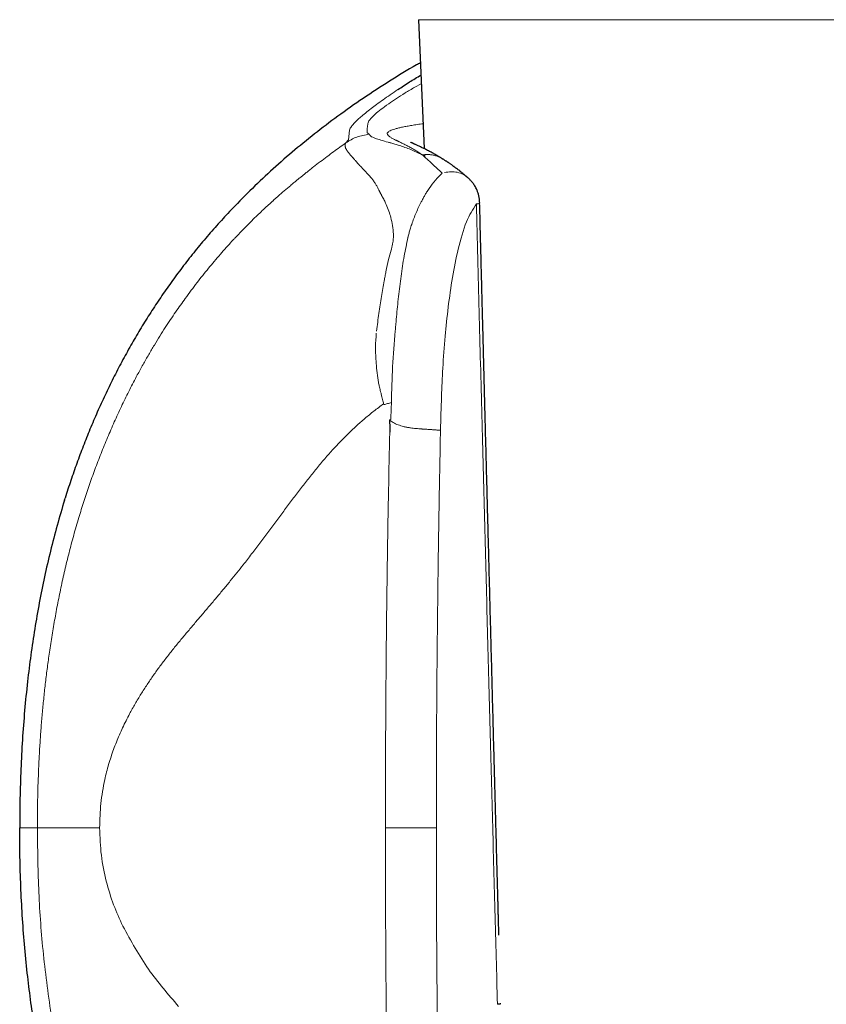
# Model space of a CAD drawing. Header units: millimetres. Extents: x 8 to 811, y 12 to 917.
# Tile 51 of 68: x 449 to 472, y 622 to 650. Entities that reach past the tile are written whole.
import ezdxf

# ---------------------------------------------------------------- set-up
doc = ezdxf.new("R2010")
doc.units = ezdxf.units.MM

msp = doc.modelspace()

# ---------------------------------------------------------------- linework, layer by layer
at = {"color": 7, "linetype": 'Continuous', "lineweight": 30}
for p, q in [((460.108, 649.975), (460.267, 646.299)), ((458.034, 646.46), (458.108, 646.555)), ((460.275, 646.128), (460.277, 646.073)), ((460.784, 646.012), (460.792, 646.007)), ((454.719, 644.504), (454.736, 644.522)), ((450.014, 636.277), (450.033, 636.339))]:
    msp.add_line(p, q, dxfattribs=at)
at = {"color": 252, "linetype": 'Continuous', "lineweight": 0}
for p, q in [((483.363, 649.975), (460.108, 649.975)), ((460.187, 648.15), (460.004, 648.051)), ((458.108, 646.555), (458.136, 646.826)), ((460.213, 646.121), (460.243, 646.105)), ((460.243, 646.105), (460.283, 646.068)), ((460.283, 646.068), (460.382, 645.975)), ((459.163, 626.938), (460.616, 626.938))]:
    msp.add_line(p, q, dxfattribs=at)
at = {"color": 7, "linetype": 'Continuous', "lineweight": 30}
for points, knots in [([(460.161, 648.745), (460.124, 648.725), (459.825, 648.56), (459.279, 648.224), (458.529, 647.738), (457.817, 647.236), (457.141, 646.722), (456.502, 646.2), (455.887, 645.659), (455.296, 645.103), (454.922, 644.715), (454.736, 644.522)], [0, 0, 0, 0, 0.018393, 0.148683, 0.278251, 0.406995, 0.527541, 0.647187, 0.765858, 0.883484, 1, 1, 1, 1]), ([(459.521, 647.984), (459.628, 648.055), (459.829, 648.187), (460.066, 648.331), (460.177, 648.398)], [0, 0, 0, 0, 0.533433, 1, 1, 1, 1]), ([(460.784, 646.013), (460.772, 646.02), (460.749, 646.035), (460.716, 646.054), (460.687, 646.071), (460.664, 646.085), (460.645, 646.096), (460.628, 646.106), (460.613, 646.115), (460.597, 646.124), (460.573, 646.138), (460.538, 646.157), (460.494, 646.182), (460.445, 646.208), (460.392, 646.236), (460.338, 646.264), (460.286, 646.29), (460.237, 646.314), (460.19, 646.337), (460.145, 646.358), (460.1, 646.379), (460.058, 646.399), (460.024, 646.414), (459.998, 646.426), (459.978, 646.436), (459.959, 646.444), (459.941, 646.453), (459.923, 646.461), (459.907, 646.469), (459.895, 646.474), (459.888, 646.478), (459.885, 646.479), (459.885, 646.479), (459.885, 646.479)], [0, 0, 0, 0, 0.026103, 0.051346, 0.072751, 0.090349, 0.104163, 0.115931, 0.126997, 0.138656, 0.150907, 0.18244, 0.217255, 0.255306, 0.299067, 0.344814, 0.391899, 0.436328, 0.477403, 0.524653, 0.571896, 0.620132, 0.667876, 0.696554, 0.724275, 0.754055, 0.787483, 0.824543, 0.866223, 0.906977, 0.946825, 0.984535, 1, 1, 1, 1]), ([(461.504, 645.481), (461.491, 645.492), (461.467, 645.513), (461.434, 645.54), (461.407, 645.563), (461.386, 645.58), (461.371, 645.593), (461.356, 645.605), (461.338, 645.619), (461.313, 645.64), (461.278, 645.667), (461.238, 645.699), (461.195, 645.731), (461.156, 645.76), (461.125, 645.784), (461.099, 645.802), (461.077, 645.818), (461.053, 645.835), (461.026, 645.854), (460.999, 645.873), (460.977, 645.888), (460.96, 645.9), (460.946, 645.909), (460.931, 645.919), (460.912, 645.931), (460.889, 645.947), (460.861, 645.965), (460.829, 645.986), (460.805, 646.001), (460.793, 646.008)], [0, 0, 0, 0, 0.052636, 0.097175, 0.133647, 0.162065, 0.182441, 0.196049, 0.221875, 0.256231, 0.299108, 0.362797, 0.421459, 0.474787, 0.521077, 0.55284, 0.580443, 0.613982, 0.654173, 0.694195, 0.730833, 0.750842, 0.769682, 0.790536, 0.818316, 0.853097, 0.894919, 0.94385, 1, 1, 1, 1]), ([(461.852, 644.749), (461.852, 644.75), (461.851, 644.767), (461.849, 644.799), (461.844, 644.86), (461.832, 644.937), (461.813, 645.011), (461.794, 645.068), (461.778, 645.111), (461.757, 645.158), (461.73, 645.209), (461.7, 645.258), (461.67, 645.302), (461.641, 645.34), (461.604, 645.384), (461.57, 645.42), (461.538, 645.451), (461.522, 645.466), (461.509, 645.476), (461.505, 645.48)], [0, 0, 0, 0, 0.004391, 0.061903, 0.114638, 0.225428, 0.338513, 0.391688, 0.441766, 0.501574, 0.575894, 0.647953, 0.710376, 0.766594, 0.818719, 0.918215, 0.9428, 0.978501, 1, 1, 1, 1]), ([(454.719, 644.504), (454.595, 644.371), (454.349, 644.106), (453.995, 643.697), (453.654, 643.282), (453.327, 642.86), (453.015, 642.435), (452.718, 642.007), (452.435, 641.575), (452.163, 641.139), (451.992, 640.843), (451.907, 640.695)], [0, 0, 0, 0, 0.11475, 0.228687, 0.341818, 0.454218, 0.565964, 0.67515, 0.783842, 0.892106, 1, 1, 1, 1]), ([(462.4, 623.881), (462.399, 623.91), (462.397, 623.971), (462.395, 624.06), (462.393, 624.143), (462.391, 624.212), (462.389, 624.267), (462.388, 624.308), (462.387, 624.338), (462.387, 624.364), (462.386, 624.391), (462.385, 624.421), (462.384, 624.453), (462.383, 624.5), (462.381, 624.564), (462.379, 624.646), (462.377, 624.741), (462.374, 624.848), (462.37, 624.969), (462.367, 625.1), (462.363, 625.243), (462.354, 625.571), (462.341, 626.075), (462.323, 626.725), (462.307, 627.34), (462.291, 627.92), (462.276, 628.491), (462.259, 629.134), (462.24, 629.849), (462.219, 630.633), (462.199, 631.408), (462.178, 632.179), (462.158, 632.959), (462.137, 633.75), (462.116, 634.55), (462.095, 635.35), (462.074, 636.151), (462.053, 636.948), (462.032, 637.739), (462.017, 638.326), (462.007, 638.712), (462.002, 638.901), (461.997, 639.09), (461.993, 639.277), (461.988, 639.464), (461.983, 639.653), (461.978, 639.843), (461.973, 640.04), (461.967, 640.245), (461.962, 640.462), (461.956, 640.693), (461.95, 640.936), (461.943, 641.193), (461.936, 641.462), (461.929, 641.744), (461.921, 642.04), (461.913, 642.348), (461.905, 642.669), (461.896, 642.996), (461.888, 643.33), (461.879, 643.668), (461.87, 644.018), (461.861, 644.38), (461.855, 644.624), (461.851, 644.749)], [0, 0, 0, 0, 0.004188, 0.008789, 0.012753, 0.016079, 0.018769, 0.02061, 0.021957, 0.023104, 0.02439, 0.025814, 0.027377, 0.029078, 0.032558, 0.036504, 0.040917, 0.046162, 0.051942, 0.058258, 0.06511, 0.072456, 0.105355, 0.137629, 0.165916, 0.193704, 0.221032, 0.24806, 0.286186, 0.323738, 0.36076, 0.397675, 0.43459, 0.472944, 0.511297, 0.54965, 0.588003, 0.626352, 0.664313, 0.701645, 0.710747, 0.719811, 0.728837, 0.737824, 0.746774, 0.755686, 0.764993, 0.774173, 0.783975, 0.794397, 0.805441, 0.817106, 0.829391, 0.842298, 0.855826, 0.869975, 0.884745, 0.900136, 0.916148, 0.931814, 0.948033, 0.964803, 0.982125, 1, 1, 1, 1]), ([(451.907, 640.695), (451.82, 640.539), (451.646, 640.228), (451.401, 639.753), (451.168, 639.274), (450.947, 638.79), (450.739, 638.304), (450.545, 637.817), (450.363, 637.328), (450.191, 636.836), (450.085, 636.505), (450.033, 636.339)], [0, 0, 0, 0, 0.112672, 0.22506, 0.33722, 0.449204, 0.56106, 0.670833, 0.78056, 0.890273, 1, 1, 1, 1]), ([(459.276, 638.569), (459.277, 638.554), (459.28, 638.525), (459.283, 638.483), (459.286, 638.444), (459.288, 638.408), (459.29, 638.376), (459.292, 638.347), (459.293, 638.321), (459.293, 638.291), (459.293, 638.255), (459.289, 638.227), (459.287, 638.213)], [0, 0, 0, 0, 0.1275643, 0.2459276, 0.355095, 0.4550729, 0.5458707, 0.6274996, 0.6999752, 0.7633207, 0.8851059, 1, 1, 1, 1]), ([(450.014, 636.278), (449.942, 636.038), (449.798, 635.557), (449.61, 634.828), (449.44, 634.094), (449.291, 633.354), (449.161, 632.61), (449.05, 631.862), (448.954, 631.085), (448.873, 630.279), (448.81, 629.446), (448.767, 628.611), (448.74, 627.775), (448.737, 627.217), (448.736, 626.938)], [0, 0, 0, 0, 0.079455, 0.158984, 0.238608, 0.318341, 0.398193, 0.478163, 0.558248, 0.646458, 0.734772, 0.823159, 0.911582, 1, 1, 1, 1]), ([(450.014, 617.599), (449.941, 617.843), (449.794, 618.331), (449.603, 619.07), (449.432, 619.81), (449.282, 620.552), (449.153, 621.297), (449.042, 622.043), (448.947, 622.817), (448.869, 623.617), (448.807, 624.445), (448.766, 625.274), (448.74, 626.106), (448.737, 626.661), (448.736, 626.938)], [0, 0, 0, 0, 0.080949, 0.161507, 0.241757, 0.321771, 0.401616, 0.481352, 0.56103, 0.648666, 0.736342, 0.8241, 0.911977, 1, 1, 1, 1]), ([(462.452, 621.922), (462.452, 621.922), (462.451, 621.921), (462.443, 621.918), (462.426, 621.914), (462.399, 621.91), (462.373, 621.907), (462.359, 621.906)], [0, 0, 0, 0, 0.068694, 0.283817, 0.511674, 0.750948, 1, 1, 1, 1])]:
    msp.add_open_spline(points, degree=3, knots=knots, dxfattribs=at)
at = {"color": 252, "linetype": 'Continuous', "lineweight": 0}
for points, knots in [([(458.358, 647.11), (458.39, 647.14), (458.453, 647.198), (458.587, 647.309), (458.784, 647.465), (459.069, 647.678), (459.373, 647.884), (459.521, 647.984)], [0, 0, 0, 0, 0.171883, 0.337058, 0.496428, 0.753798, 1, 1, 1, 1]), ([(460.004, 648.051), (459.908, 647.995), (459.712, 647.88), (459.464, 647.722), (459.228, 647.56), (459.016, 647.405), (458.925, 647.327), (458.876, 647.285)], [0, 0, 0, 0, 0.155294, 0.319376, 0.496351, 0.733224, 1, 1, 1, 1]), ([(458.876, 647.285), (458.814, 647.225), (458.689, 647.103), (458.672, 647.045), (458.663, 647.016)], [0, 0, 0, 0, 0.4967772, 1, 1, 1, 1]), ([(458.136, 646.826), (458.143, 646.843), (458.155, 646.874), (458.192, 646.933), (458.25, 647.005), (458.323, 647.076), (458.358, 647.11)], [0, 0, 0, 0, 0.277881, 0.499061, 0.761289, 1, 1, 1, 1]), ([(458.663, 647.016), (458.656, 646.972), (458.643, 646.884), (458.642, 646.795), (458.642, 646.75)], [0, 0, 0, 0, 0.49932, 1, 1, 1, 1]), ([(459.254, 646.784), (459.267, 646.792), (459.294, 646.809), (459.354, 646.834), (459.428, 646.859), (459.519, 646.883), (459.624, 646.907), (459.745, 646.932), (459.881, 646.956), (460.032, 646.98), (460.151, 646.998), (460.224, 647.008), (460.237, 647.01)], [0, 0, 0, 0, 0.109027, 0.217931, 0.326722, 0.435408, 0.543991, 0.652476, 0.760862, 0.869151, 0.977343, 1, 1, 1, 1]), ([(458.642, 646.75), (458.653, 646.743), (458.676, 646.73), (458.697, 646.715), (458.708, 646.708)], [0, 0, 0, 0, 0.499793, 1, 1, 1, 1]), ([(460.213, 646.121), (460.206, 646.126), (460.191, 646.137), (460.164, 646.157), (460.13, 646.181), (460.087, 646.209), (460.039, 646.239), (459.992, 646.268), (459.945, 646.295), (459.898, 646.321), (459.85, 646.348), (459.801, 646.373), (459.734, 646.408), (459.652, 646.449), (459.585, 646.481), (459.544, 646.501), (459.524, 646.51), (459.505, 646.52), (459.486, 646.529), (459.469, 646.537), (459.44, 646.551), (459.403, 646.57), (459.36, 646.592), (459.324, 646.613), (459.292, 646.633), (459.266, 646.652), (459.245, 646.671), (459.225, 646.694), (459.213, 646.722), (459.22, 646.753), (459.243, 646.773), (459.254, 646.783)], [0, 0, 0, 0, 0.00942, 0.0225754, 0.0395518, 0.0604659, 0.0854712, 0.1106805, 0.1310978, 0.1581659, 0.1840147, 0.2085804, 0.2392929, 0.2998517, 0.358531, 0.3735508, 0.3884142, 0.403115, 0.4176468, 0.4320033, 0.4461779, 0.4893127, 0.5323919, 0.5753144, 0.6179342, 0.6601167, 0.7017403, 0.7468193, 0.8317789, 0.9163073, 1, 1, 1, 1]), ([(453.457, 642.03), (453.513, 642.107), (453.624, 642.259), (453.791, 642.477), (453.955, 642.686), (454.118, 642.889), (454.286, 643.09), (454.455, 643.287), (454.582, 643.43), (454.662, 643.52), (454.699, 643.56), (454.735, 643.6), (454.77, 643.638), (454.806, 643.677), (454.84, 643.714), (454.911, 643.79), (455.019, 643.904), (455.166, 644.056), (455.319, 644.209), (455.47, 644.357), (455.619, 644.499), (455.76, 644.632), (455.859, 644.723), (455.915, 644.773), (455.933, 644.789), (455.951, 644.806), (455.969, 644.822), (455.986, 644.838), (456.023, 644.871), (456.08, 644.922), (456.16, 644.992), (456.245, 645.066), (456.336, 645.144), (456.43, 645.223), (456.522, 645.301), (456.608, 645.373), (456.689, 645.439), (456.767, 645.502), (456.847, 645.567), (456.931, 645.634), (457.02, 645.704), (457.146, 645.804), (457.306, 645.927), (457.497, 646.071), (457.681, 646.207), (457.859, 646.336), (457.977, 646.42), (458.034, 646.46)], [0, 0, 0, 0, 0.038785, 0.076222, 0.112315, 0.148038, 0.183735, 0.221488, 0.25767, 0.265579, 0.273409, 0.281161, 0.288836, 0.296433, 0.303953, 0.311395, 0.3422, 0.37432, 0.407789, 0.442634, 0.474457, 0.507381, 0.537276, 0.541255, 0.545249, 0.549258, 0.553283, 0.557322, 0.561376, 0.578133, 0.596157, 0.615451, 0.636019, 0.657863, 0.679241, 0.698586, 0.716329, 0.733601, 0.751081, 0.769466, 0.789326, 0.809762, 0.852012, 0.892159, 0.930204, 0.96615, 1, 1, 1, 1]), ([(458.034, 646.46), (458.03, 646.455), (458.024, 646.443), (458.017, 646.425), (458.013, 646.405), (458.013, 646.383), (458.015, 646.361), (458.021, 646.338), (458.03, 646.313), (458.043, 646.286), (458.054, 646.266), (458.06, 646.255)], [0, 0, 0, 0, 0.09427, 0.197263, 0.309003, 0.429515, 0.532262, 0.64066, 0.754732, 0.874502, 1, 1, 1, 1]), ([(458.708, 646.708), (458.584, 646.69), (458.341, 646.657), (458.134, 646.525), (458.034, 646.46)], [0, 0, 0, 0, 0.511996, 1, 1, 1, 1]), ([(458.708, 646.708), (458.712, 646.689), (458.72, 646.653), (458.825, 646.612), (458.878, 646.592)], [0, 0, 0, 0, 0.497365, 1, 1, 1, 1]), ([(458.878, 646.592), (458.926, 646.576), (459.025, 646.544), (459.169, 646.503), (459.243, 646.482)], [0, 0, 0, 0, 0.48872, 1, 1, 1, 1]), ([(459.243, 646.482), (459.255, 646.478), (459.278, 646.472), (459.304, 646.465), (459.316, 646.462)], [0, 0, 0, 0, 0.54299, 1, 1, 1, 1]), ([(459.316, 646.462), (459.356, 646.451), (459.435, 646.43), (459.518, 646.404), (459.559, 646.391)], [0, 0, 0, 0, 0.507632, 1, 1, 1, 1]), ([(458.067, 646.245), (458.066, 646.247), (458.063, 646.25), (458.061, 646.254), (458.06, 646.255)], [0, 0, 0, 0, 0.500054, 1, 1, 1, 1]), ([(458.067, 646.245), (458.071, 646.239), (458.084, 646.22), (458.13, 646.158), (458.191, 646.092), (458.238, 646.04)], [0, 0, 0, 0, 0.11099, 0.314256, 1, 1, 1, 1]), ([(459.559, 646.391), (459.666, 646.355), (459.874, 646.285), (460.102, 646.175), (460.213, 646.121)], [0, 0, 0, 0, 0.512963, 1, 1, 1, 1]), ([(458.263, 646.013), (458.259, 646.018), (458.25, 646.027), (458.242, 646.036), (458.238, 646.04)], [0, 0, 0, 0, 0.500171, 1, 1, 1, 1]), ([(458.308, 645.959), (458.3, 645.968), (458.285, 645.986), (458.27, 646.004), (458.263, 646.013)], [0, 0, 0, 0, 0.500325, 1, 1, 1, 1]), ([(458.5, 645.747), (458.499, 645.748), (458.496, 645.752), (458.485, 645.763), (458.449, 645.8), (458.384, 645.869), (458.335, 645.926), (458.308, 645.959)], [0, 0, 0, 0, 0.014914, 0.044162, 0.145595, 0.519391, 1, 1, 1, 1]), ([(460.213, 646.121), (460.245, 646.125), (460.309, 646.134), (460.405, 646.132), (460.5, 646.121), (460.592, 646.1), (460.68, 646.068), (460.744, 646.038), (460.777, 646.017), (460.784, 646.012)], [0, 0, 0, 0, 0.159601, 0.319299, 0.479165, 0.639141, 0.799104, 0.958921, 1, 1, 1, 1]), ([(460.382, 645.975), (460.442, 645.919), (460.541, 645.827), (460.681, 645.696), (460.752, 645.624), (460.778, 645.599)], [0, 0, 0, 0, 0.496664, 0.820633, 1, 1, 1, 1]), ([(458.785, 645.434), (458.736, 645.492), (458.636, 645.608), (458.545, 645.701), (458.5, 645.747)], [0, 0, 0, 0, 0.498425, 1, 1, 1, 1]), ([(460.778, 645.599), (460.715, 645.537), (460.586, 645.411), (460.472, 645.246), (460.415, 645.162)], [0, 0, 0, 0, 0.493293, 1, 1, 1, 1]), ([(460.852, 645.619), (460.912, 645.629), (461.037, 645.65), (461.219, 645.63), (461.382, 645.575), (461.465, 645.507), (461.502, 645.477)], [0, 0, 0, 0, 0.24592, 0.509007, 0.784399, 1, 1, 1, 1]), ([(458.979, 645.116), (458.966, 645.144), (458.939, 645.201), (458.892, 645.281), (458.841, 645.36), (458.804, 645.409), (458.785, 645.434)], [0, 0, 0, 0, 0.228397, 0.471102, 0.728271, 1, 1, 1, 1]), ([(458.984, 645.105), (458.984, 645.107), (458.982, 645.11), (458.98, 645.114), (458.979, 645.116)], [0, 0, 0, 0, 0.500029, 1, 1, 1, 1]), ([(459.188, 644.702), (459.182, 644.718), (459.167, 644.751), (459.142, 644.802), (459.113, 644.859), (459.092, 644.898), (459.08, 644.921), (459.078, 644.925), (459.075, 644.93), (459.072, 644.936), (459.068, 644.943), (459.061, 644.957), (459.048, 644.981), (459.033, 645.008), (459.022, 645.031), (459.014, 645.046), (459.007, 645.06), (459, 645.073), (458.994, 645.085), (458.989, 645.095), (458.986, 645.102), (458.984, 645.105)], [0, 0, 0, 0, 0.104437, 0.225132, 0.362071, 0.515214, 0.523372, 0.533836, 0.546605, 0.56168, 0.57906, 0.598742, 0.671596, 0.76513, 0.807593, 0.847081, 0.883596, 0.917144, 0.947725, 0.975343, 1, 1, 1, 1]), ([(460.415, 645.162), (460.387, 645.127), (460.339, 645.064), (460.303, 644.995), (460.288, 644.966)], [0, 0, 0, 0, 0.567145, 1, 1, 1, 1]), ([(460.186, 644.779), (460.136, 644.678), (460.033, 644.475), (459.953, 644.251), (459.913, 644.139)], [0, 0, 0, 0, 0.4954056, 1, 1, 1, 1]), ([(460.288, 644.966), (460.27, 644.936), (460.236, 644.875), (460.203, 644.811), (460.186, 644.779)], [0, 0, 0, 0, 0.494623, 1, 1, 1, 1]), ([(459.319, 644.333), (459.3, 644.395), (459.262, 644.527), (459.214, 644.642), (459.188, 644.702)], [0, 0, 0, 0, 0.471449, 1, 1, 1, 1]), ([(461.238, 643.438), (461.31, 643.713), (461.445, 644.229), (461.658, 644.566), (461.758, 644.723)], [0, 0, 0, 0, 0.532246, 1, 1, 1, 1]), ([(461.758, 644.723), (461.787, 644.728), (461.841, 644.737), (461.846, 644.745), (461.848, 644.749)], [0, 0, 0, 0, 0.53103, 1, 1, 1, 1]), ([(461.758, 644.723), (461.771, 644.212), (461.797, 643.194), (461.836, 641.674), (461.875, 640.168), (461.914, 638.675), (461.952, 637.205), (461.99, 635.758), (462.028, 634.332), (462.065, 632.919), (462.102, 631.511), (462.139, 630.106), (462.176, 628.706), (462.213, 627.319), (462.25, 625.946), (462.287, 624.587), (462.323, 623.242), (462.347, 622.35), (462.359, 621.906)], [0, 0, 0, 0, 0.067208, 0.133815, 0.199821, 0.265227, 0.330032, 0.393095, 0.455579, 0.517484, 0.578809, 0.640789, 0.702165, 0.762939, 0.823109, 0.882676, 0.941639, 1, 1, 1, 1]), ([(459.39, 643.861), (459.384, 643.944), (459.372, 644.113), (459.337, 644.259), (459.319, 644.333)], [0, 0, 0, 0, 0.4897288, 1, 1, 1, 1]), ([(459.913, 644.139), (459.898, 644.093), (459.871, 644.01), (459.848, 643.926), (459.838, 643.888)], [0, 0, 0, 0, 0.55494, 1, 1, 1, 1]), ([(459.369, 643.587), (459.377, 643.636), (459.392, 643.731), (459.391, 643.819), (459.39, 643.861)], [0, 0, 0, 0, 0.515431, 1, 1, 1, 1]), ([(459.793, 643.702), (459.756, 643.524), (459.679, 643.161), (459.626, 642.783), (459.599, 642.59)], [0, 0, 0, 0, 0.490004, 1, 1, 1, 1]), ([(459.806, 643.766), (459.803, 643.751), (459.8, 643.733), (459.796, 643.712), (459.794, 643.705), (459.793, 643.702)], [0, 0, 0, 0, 0.6750631, 0.8815703, 1, 1, 1, 1]), ([(459.808, 643.777), (459.807, 643.775), (459.807, 643.771), (459.806, 643.767), (459.806, 643.766)], [0, 0, 0, 0, 0.499981, 1, 1, 1, 1]), ([(459.838, 643.888), (459.833, 643.87), (459.822, 643.833), (459.813, 643.796), (459.808, 643.777)], [0, 0, 0, 0, 0.489785, 1, 1, 1, 1]), ([(459.328, 643.407), (459.303, 643.317), (459.245, 643.113), (459.203, 642.907), (459.179, 642.791)], [0, 0, 0, 0, 0.4407325, 1, 1, 1, 1]), ([(459.369, 643.587), (459.364, 643.557), (459.353, 643.497), (459.336, 643.436), (459.328, 643.407)], [0, 0, 0, 0, 0.509938, 1, 1, 1, 1]), ([(460.953, 641.776), (460.991, 642.063), (461.066, 642.636), (461.181, 643.171), (461.238, 643.438)], [0, 0, 0, 0, 0.499728, 1, 1, 1, 1]), ([(459.179, 642.791), (459.171, 642.748), (459.154, 642.661), (459.138, 642.574), (459.131, 642.53)], [0, 0, 0, 0, 0.500581, 1, 1, 1, 1]), ([(459.131, 642.53), (459.118, 642.457), (459.091, 642.308), (459.052, 642.08), (459.015, 641.844), (458.978, 641.601), (458.943, 641.352), (458.921, 641.182), (458.91, 641.096)], [0, 0, 0, 0, 0.1565436, 0.3171579, 0.4818231, 0.6505246, 0.823252, 1, 1, 1, 1]), ([(459.599, 642.59), (459.574, 642.396), (459.525, 642.016), (459.491, 641.628), (459.474, 641.437)], [0, 0, 0, 0, 0.509358, 1, 1, 1, 1]), ([(452.09, 639.847), (452.144, 639.946), (452.25, 640.142), (452.413, 640.426), (452.573, 640.697), (452.73, 640.953), (452.884, 641.195), (453.034, 641.423), (453.178, 641.637), (453.318, 641.838), (453.411, 641.967), (453.457, 642.03)], [0, 0, 0, 0, 0.13092, 0.257061, 0.37843, 0.49503, 0.606864, 0.712059, 0.812649, 0.908632, 1, 1, 1, 1]), ([(460.734, 638.267), (460.743, 638.587), (460.758, 639.179), (460.799, 640.075), (460.857, 640.929), (460.922, 641.502), (460.953, 641.776)], [0, 0, 0, 0, 0.2712572, 0.5002719, 0.760144, 1, 1, 1, 1]), ([(459.474, 641.437), (459.469, 641.381), (459.459, 641.269), (459.45, 641.157), (459.445, 641.101)], [0, 0, 0, 0, 0.504044, 1, 1, 1, 1]), ([(458.899, 640.179), (458.89, 640.334), (458.874, 640.62), (458.894, 640.907), (458.903, 641.039)], [0, 0, 0, 0, 0.541902, 1, 1, 1, 1]), ([(459.445, 641.101), (459.417, 640.762), (459.359, 640.087), (459.344, 639.402), (459.336, 639.06)], [0, 0, 0, 0, 0.500956, 1, 1, 1, 1]), ([(458.967, 639.632), (458.952, 639.722), (458.923, 639.904), (458.907, 640.087), (458.899, 640.179)], [0, 0, 0, 0, 0.498639, 1, 1, 1, 1]), ([(449.576, 631.885), (449.6, 632.047), (449.648, 632.372), (449.731, 632.859), (449.822, 633.35), (449.923, 633.844), (450.035, 634.34), (450.157, 634.839), (450.292, 635.341), (450.434, 635.827), (450.582, 636.297), (450.736, 636.752), (450.9, 637.208), (451.077, 637.665), (451.263, 638.117), (451.457, 638.563), (451.66, 639), (451.869, 639.429), (452.016, 639.708), (452.089, 639.847)], [0, 0, 0, 0, 0.057896, 0.116402, 0.175531, 0.235296, 0.295715, 0.356806, 0.418594, 0.481104, 0.53775, 0.595024, 0.65295, 0.711499, 0.770426, 0.828385, 0.886148, 0.943443, 1, 1, 1, 1]), ([(459.11, 639.023), (459.107, 639.041), (459.099, 639.082), (459.083, 639.15), (459.062, 639.232), (459.04, 639.318), (459.019, 639.399), (459.002, 639.468), (458.988, 639.53), (458.976, 639.583), (458.97, 639.617), (458.967, 639.632)], [0, 0, 0, 0, 0.08649, 0.197365, 0.332841, 0.493126, 0.62121, 0.735994, 0.837416, 0.925428, 1, 1, 1, 1]), ([(459.11, 639.023), (459.019, 638.956), (458.837, 638.821), (458.577, 638.608), (458.328, 638.389), (458.092, 638.165), (457.866, 637.936), (457.636, 637.69), (457.403, 637.425), (457.167, 637.141), (456.938, 636.854), (456.711, 636.562), (456.487, 636.265), (456.262, 635.963), (456.038, 635.66), (455.812, 635.355), (455.582, 635.048), (455.348, 634.741), (455.129, 634.459), (454.925, 634.203), (454.737, 633.971), (454.545, 633.737), (454.348, 633.5), (454.145, 633.261), (453.942, 633.022), (453.739, 632.783), (453.536, 632.544), (453.331, 632.3), (453.126, 632.05), (452.927, 631.797), (452.733, 631.542), (452.548, 631.286), (452.368, 631.022), (452.193, 630.751), (452.027, 630.473), (451.885, 630.219), (451.767, 629.99), (451.671, 629.791), (451.579, 629.588), (451.493, 629.381), (451.413, 629.173), (451.339, 628.962), (451.272, 628.749), (451.212, 628.533), (451.178, 628.384), (451.161, 628.31)], [0, 0, 0, 0, 0.023808, 0.047181, 0.070146, 0.092722, 0.114954, 0.136913, 0.162536, 0.187976, 0.213328, 0.238676, 0.264626, 0.290748, 0.317129, 0.343859, 0.371032, 0.398759, 0.42718, 0.448814, 0.470979, 0.493748, 0.517198, 0.541388, 0.566353, 0.59063, 0.615644, 0.641347, 0.667649, 0.694455, 0.720219, 0.746249, 0.772438, 0.798682, 0.824883, 0.850949, 0.86835, 0.885631, 0.902775, 0.919759, 0.936544, 0.9528, 0.968801, 0.984535, 1, 1, 1, 1]), ([(459.118, 639.002), (459.117, 639.005), (459.114, 639.013), (459.112, 639.02), (459.11, 639.023)], [0, 0, 0, 0, 0.5004143, 1, 1, 1, 1]), ([(459.118, 639.002), (459.154, 639.011), (459.226, 639.031), (459.3, 639.049), (459.337, 639.059)], [0, 0, 0, 0, 0.498994, 1, 1, 1, 1]), ([(459.336, 639.059), (459.333, 638.985), (459.327, 638.825), (459.321, 638.664), (459.318, 638.578)], [0, 0, 0, 0, 0.4617, 1, 1, 1, 1]), ([(459.318, 638.578), (459.318, 638.578), (459.318, 638.578), (459.318, 638.577), (459.317, 638.576), (459.314, 638.574), (459.3, 638.571), (459.287, 638.57), (459.276, 638.569)], [0, 0, 0, 0, 0.00786, 0.016007, 0.034625, 0.087634, 0.274678, 1, 1, 1, 1]), ([(459.276, 638.569), (459.293, 638.554), (459.329, 638.526), (459.389, 638.488), (459.454, 638.454), (459.524, 638.424), (459.6, 638.398), (459.664, 638.38), (459.712, 638.369), (459.743, 638.363), (459.775, 638.356), (459.809, 638.35), (459.844, 638.345), (459.893, 638.338), (459.957, 638.329), (460.037, 638.321), (460.097, 638.315), (460.138, 638.312), (460.158, 638.31), (460.18, 638.309), (460.203, 638.307), (460.227, 638.305), (460.252, 638.304), (460.29, 638.301), (460.343, 638.298), (460.409, 638.293), (460.464, 638.29), (460.508, 638.287), (460.537, 638.284), (460.56, 638.283), (460.578, 638.281), (460.595, 638.28), (460.621, 638.278), (460.655, 638.275), (460.697, 638.271), (460.721, 638.268), (460.734, 638.267)], [0, 0, 0, 0, 0.043595, 0.087677, 0.132539, 0.178411, 0.225487, 0.273916, 0.291411, 0.309527, 0.328274, 0.347658, 0.367684, 0.388354, 0.431612, 0.477399, 0.525625, 0.537134, 0.54944, 0.56254, 0.576428, 0.591097, 0.60654, 0.622745, 0.663444, 0.708017, 0.756182, 0.781508, 0.80759, 0.825077, 0.837953, 0.852611, 0.869004, 0.906757, 0.950659, 1, 1, 1, 1]), ([(459.287, 638.213), (459.275, 637.663), (459.25, 636.461), (459.217, 634.508), (459.189, 632.253), (459.168, 629.697), (459.165, 627.891), (459.163, 626.938)], [0, 0, 0, 0, 0.146566, 0.31984, 0.519824, 0.746533, 1, 1, 1, 1]), ([(460.616, 626.938), (460.617, 627.569), (460.618, 628.829), (460.628, 630.719), (460.645, 632.608), (460.668, 634.495), (460.697, 636.382), (460.722, 637.638), (460.734, 638.267)], [0, 0, 0, 0, 0.16689, 0.333675, 0.500368, 0.666979, 0.833519, 1, 1, 1, 1]), ([(449.315, 629.353), (449.324, 629.492), (449.343, 629.771), (449.378, 630.189), (449.419, 630.61), (449.465, 631.033), (449.517, 631.459), (449.557, 631.742), (449.576, 631.885)], [0, 0, 0, 0, 0.163369, 0.327957, 0.49384, 0.661093, 0.829789, 1, 1, 1, 1]), ([(449.239, 626.938), (449.24, 627.068), (449.241, 627.329), (449.247, 627.724), (449.256, 628.125), (449.271, 628.531), (449.29, 628.941), (449.306, 629.216), (449.315, 629.353)], [0, 0, 0, 0, 0.1605239, 0.3239633, 0.4899734, 0.6582105, 0.8283325, 1, 1, 1, 1]), ([(451.161, 628.31), (451.118, 628.087), (451.034, 627.648), (451.021, 627.172), (451.014, 626.938)], [0, 0, 0, 0, 0.507874, 1, 1, 1, 1]), ([(448.736, 626.938), (448.737, 626.938), (448.741, 626.938), (448.762, 626.938), (448.794, 626.938), (448.839, 626.938), (448.895, 626.938), (448.963, 626.938), (449.043, 626.938), (449.134, 626.938), (449.204, 626.938), (449.239, 626.938)], [0, 0, 0, 0, 0.1119894, 0.223983, 0.3359802, 0.4479803, 0.5599826, 0.6699864, 0.779991, 0.8899957, 1, 1, 1, 1]), ([(449.239, 626.938), (449.247, 626.36), (449.262, 625.192), (449.384, 623.416), (449.546, 622.232), (449.63, 621.628)], [0, 0, 0, 0, 0.324014, 0.655125, 1, 1, 1, 1]), ([(449.239, 626.938), (449.278, 626.938), (449.355, 626.938), (449.72, 626.938), (450.25, 626.938), (450.76, 626.938), (451.014, 626.938)], [0, 0, 0, 0, 0.249319, 0.5, 0.750681, 1, 1, 1, 1]), ([(451.014, 626.938), (451.024, 626.673), (451.045, 626.141), (451.196, 625.403), (451.404, 624.731), (451.585, 624.335), (451.676, 624.136)], [0, 0, 0, 0, 0.24669, 0.495352, 0.746903, 1, 1, 1, 1]), ([(459.293, 615.161), (459.28, 615.737), (459.254, 616.994), (459.22, 619.036), (459.19, 621.391), (459.168, 624.06), (459.165, 625.944), (459.163, 626.938)], [0, 0, 0, 0, 0.146911, 0.3203551, 0.5203364, 0.7468724, 1, 1, 1, 1]), ([(460.743, 615.209), (460.729, 615.86), (460.703, 617.161), (460.671, 619.113), (460.647, 621.068), (460.629, 623.023), (460.618, 624.98), (460.617, 626.285), (460.616, 626.938)], [0, 0, 0, 0, 0.1664696, 0.333002, 0.4996092, 0.6663032, 0.8330962, 1, 1, 1, 1]), ([(451.676, 624.136), (451.909, 623.713), (452.369, 622.879), (452.97, 622.189), (453.266, 621.848)], [0, 0, 0, 0, 0.506283, 1, 1, 1, 1])]:
    msp.add_open_spline(points, degree=3, knots=knots, dxfattribs=at)

doc.saveas('drawing.dxf')
